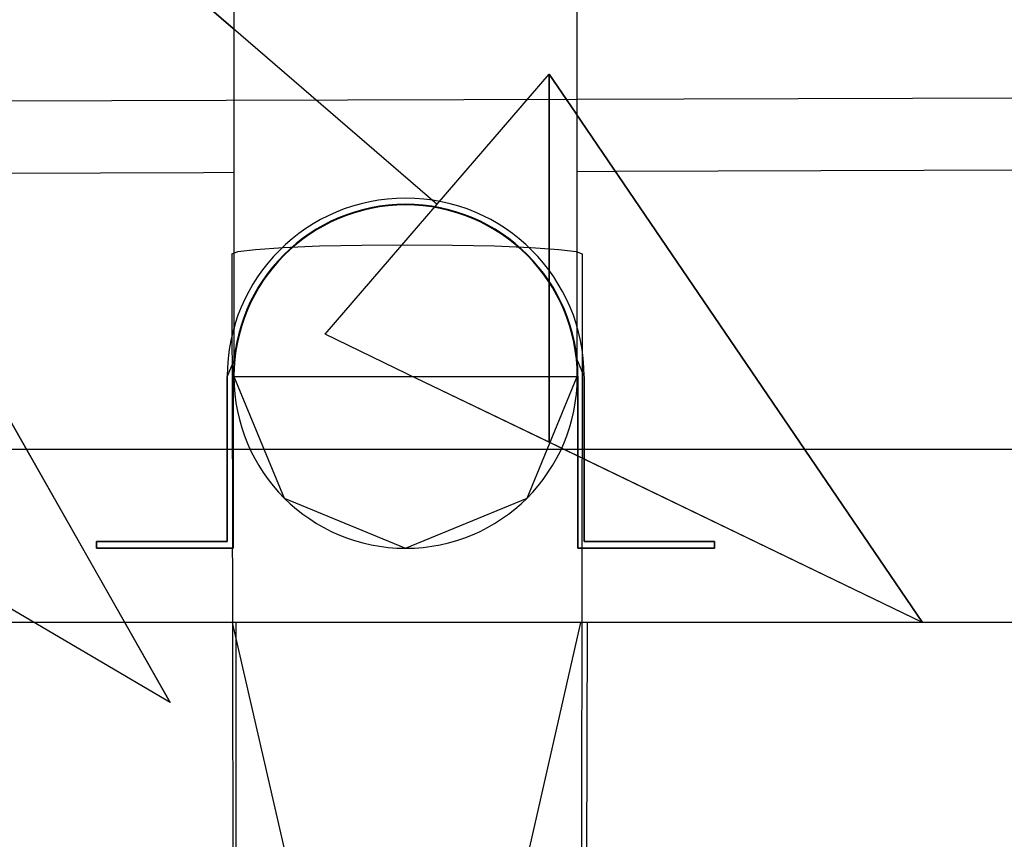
# Model space of a CAD drawing. Header units: metres. Extents: x -2 to 57.6, y -0.5 to 41.5.
# Tile 22 of 41: x 15.39 to 15.964, y 30.442 to 30.919. Entities that reach past the tile are written whole.
import ezdxf

# ---------------------------------------------------------------- set-up
doc = ezdxf.new("R2010")
doc.units = ezdxf.units.M
doc.layers.add('ITB_XXX_xRef', color=251, linetype='Continuous')

# ---------------------------------------------------------------- blocks, each defined once
blk = doc.blocks.new('ITB_1003-ID-102-8-535-128')
at = {"layer": 'ITB_XXX_xRef', "lineweight": 25}
for p, q in [((211.4159, 179.00628), (211.0679, 179.17415)), ((210.97757, 178.95952), (210.64434, 179.15507)), ((223.82191, 179.00628), (208.0812, 179.00628)), ((211.01401, 178.11628), (211.21699, 179.00628)), ((211.21887, 178.11628), (211.01402, 179.00628)), ((211.0159, 179.00628), (211.0159, 178.11628)), ((211.22076, 179.00628), (211.0159, 179.00628)), ((211.21887, 178.11628), (211.22076, 179.00628)), ((211.4159, 179.00628), (211.4159, 179.00628)), ((211.4159, 179.00628), (211.4159, 179.00628)), ((210.97757, 178.95952), (210.97757, 178.95952))]:
    blk.add_line(p, q, dxfattribs=at)
at = {"lineweight": 25}
blk.add_wipeout([(223.80871, 179.34972), (207.8254, 179.30042), (207.8254, 179.25856), (223.80156, 179.30784), (223.80871, 179.31805)], dxfattribs=at).dxf.layer = 'ITB_XXX_xRef'
at = {"layer": 'ITB_XXX_xRef', "lineweight": 25}
for p, q in [((211.13318, 179.2499), (207.74936, 182.16568)), ((211.1155, 179.22565), (211.1155, 180.41315)), ((223.80871, 179.34972), (207.8254, 179.30042)), ((211.0679, 179.17415), (211.19845, 179.32566)), ((211.4159, 179.00628), (211.19845, 179.32566)), ((207.8254, 179.25856), (223.80156, 179.30784)), ((207.8254, 179.25856), (223.80156, 179.30784)), ((210.97757, 178.95952), (210.78676, 179.29549))]:
    blk.add_line(p, q, dxfattribs=at)
at = {"lineweight": 25}
blk.add_wipeout([(211.11484, 179.24943), (211.18555, 179.22014), (211.04413, 179.22014)], dxfattribs=at).dxf.layer = 'ITB_XXX_xRef'
blk.add_wipeout([(211.04413, 179.22014), (211.18555, 179.22014), (211.21484, 179.14943)], dxfattribs=at).dxf.layer = 'ITB_XXX_xRef'
blk.add_wipeout([(211.04413, 179.22014), (211.21484, 179.14943), (211.01484, 179.14943)], dxfattribs=at).dxf.layer = 'ITB_XXX_xRef'
at = {"layer": 'ITB_XXX_xRef', "lineweight": 25}
for p, q in [((211.11484, 179.24943), (211.04413, 179.22014)), ((211.18555, 179.22014), (211.11484, 179.24943))]:
    blk.add_line(p, q, dxfattribs=at)
at = {"lineweight": 25}
blk.add_wipeout([(211.01484, 179.14943), (211.21484, 179.14943), (211.04413, 179.07872)], dxfattribs=at).dxf.layer = 'ITB_XXX_xRef'
at = {"layer": 'ITB_XXX_xRef', "lineweight": 25}
blk.add_line((211.01484, 179.14943), (211.01484, 179.14943), dxfattribs=at)
blk.add_line((211.01484, 179.14943), (211.01484, 179.14943), dxfattribs=at)
at = {"lineweight": 25}
for points in [[(211.11484, 179.25343), (211.12353, 179.24983), (211.10615, 179.24983)], [(211.04413, 179.07872), (211.21484, 179.14943), (211.18555, 179.07872)]]:
    blk.add_wipeout(points, dxfattribs=at).dxf.layer = 'ITB_XXX_xRef'
at = {"layer": 'ITB_XXX_xRef', "lineweight": 25}
for p, q in [((211.04413, 179.22014), (211.01484, 179.14943)), ((211.21484, 179.14943), (211.18555, 179.22014)), ((211.21484, 179.14943), (211.21484, 179.14943)), ((211.21484, 179.14943), (211.21484, 179.14943))]:
    blk.add_line(p, q, dxfattribs=at)
at = {"lineweight": 25}
blk.add_wipeout([(211.04413, 179.07872), (211.18555, 179.07872), (211.11484, 179.04943)], dxfattribs=at).dxf.layer = 'ITB_XXX_xRef'
at = {"layer": 'ITB_XXX_xRef', "lineweight": 25}
for p, q in [((211.01484, 179.14943), (211.04413, 179.07872)), ((211.18555, 179.07872), (211.21484, 179.14943)), ((211.04413, 179.07872), (211.11484, 179.04943)), ((211.11484, 179.04943), (211.18555, 179.07872))]:
    blk.add_line(p, q, dxfattribs=at)
at = {"lineweight": 25}
blk.add_wipeout([(211.10615, 179.24983), (211.11484, 179.24983), (211.0413, 179.22297)], dxfattribs=at).dxf.layer = 'ITB_XXX_xRef'
blk.add_wipeout([(211.0413, 179.22297), (211.11484, 179.24983), (211.04999, 179.22297)], dxfattribs=at).dxf.layer = 'ITB_XXX_xRef'
for points in [[(211.11484, 179.24983), (211.12353, 179.24983), (211.17969, 179.22297)], [(211.0413, 179.22297), (211.04999, 179.22297), (211.04025, 179.22042)]]:
    blk.add_wipeout(points, dxfattribs=at).dxf.layer = 'ITB_XXX_xRef'
for points in [[(211.17969, 179.22297), (211.12353, 179.24983), (211.18838, 179.22297)], [(211.04025, 179.22042), (211.04999, 179.22297), (211.04385, 179.22042)]]:
    blk.add_wipeout(points, dxfattribs=at).dxf.layer = 'ITB_XXX_xRef'
for points in [[(211.04025, 179.22042), (211.04385, 179.22042), (211.01084, 179.14943)], [(211.17969, 179.22297), (211.18838, 179.22297), (211.18583, 179.22042)]]:
    blk.add_wipeout(points, dxfattribs=at).dxf.layer = 'ITB_XXX_xRef'
for points in [[(211.01084, 179.14943), (211.04385, 179.22042), (211.01444, 179.14943)], [(211.18583, 179.22042), (211.18838, 179.22297), (211.18943, 179.22042)]]:
    blk.add_wipeout(points, dxfattribs=at).dxf.layer = 'ITB_XXX_xRef'
at = {"layer": 'ITB_XXX_xRef', "lineweight": 25}
for p, q in [((211.11484, 179.25343), (211.0413, 179.22297)), ((211.04385, 179.22042), (211.11484, 179.24983))]:
    blk.add_line(p, q, dxfattribs=at)
at = {"lineweight": 25}
for points in [[(211.18583, 179.22042), (211.18943, 179.22042), (211.21524, 179.14943)], [(211.01084, 179.14943), (211.01444, 179.14943), (211.01084, 179.05343)]]:
    blk.add_wipeout(points, dxfattribs=at).dxf.layer = 'ITB_XXX_xRef'
at = {"layer": 'ITB_XXX_xRef', "lineweight": 25}
blk.add_line((211.11484, 179.24983), (211.18583, 179.22042), dxfattribs=at)
at = {"lineweight": 25}
for points in [[(211.21524, 179.14943), (211.18943, 179.22042), (211.21884, 179.14943)], [(211.01084, 179.05343), (211.01444, 179.14943), (211.01444, 179.05343)]]:
    blk.add_wipeout(points, dxfattribs=at).dxf.layer = 'ITB_XXX_xRef'
at = {"layer": 'ITB_XXX_xRef', "lineweight": 25}
for p, q in [((211.18838, 179.22297), (211.11484, 179.25343)), ((211.0413, 179.22297), (211.01084, 179.14943)), ((211.01444, 179.14943), (211.04385, 179.22042)), ((211.01084, 179.14943), (211.01084, 179.14943)), ((211.01444, 179.14943), (211.01444, 179.14943))]:
    blk.add_line(p, q, dxfattribs=at)
at = {"lineweight": 25}
for points in [[(211.21524, 179.14943), (211.21884, 179.14943), (211.21524, 179.05343)], [(210.93484, 179.05343), (211.01444, 179.05343), (210.93484, 179.04943)]]:
    blk.add_wipeout(points, dxfattribs=at).dxf.layer = 'ITB_XXX_xRef'
for points in [[(211.11484, 179.25343), (211.12353, 179.24983), (211.10615, 179.24983)], [(211.21524, 179.05343), (211.21884, 179.14943), (211.21884, 179.05343)], [(210.93484, 179.04943), (211.01444, 179.05343), (211.01444, 179.04943)]]:
    blk.add_wipeout(points, dxfattribs=at).dxf.layer = 'ITB_XXX_xRef'
at = {"layer": 'ITB_XXX_xRef', "lineweight": 25}
for p, q in [((211.18583, 179.22042), (211.21524, 179.14943)), ((211.21884, 179.14943), (211.18838, 179.22297)), ((211.01084, 179.14943), (211.01084, 179.05343)), ((211.01444, 179.04943), (211.01444, 179.14943)), ((211.21524, 179.14943), (211.21524, 179.14943)), ((211.21884, 179.14943), (211.21884, 179.14943)), ((211.01084, 179.05343), (210.93484, 179.05343)), ((210.93484, 179.05343), (210.93484, 179.04943)), ((210.93484, 179.04943), (211.01444, 179.04943))]:
    blk.add_line(p, q, dxfattribs=at)
at = {"lineweight": 25}
for points in [[(211.10615, 179.24983), (211.11484, 179.24983), (211.0413, 179.22297)], [(211.21524, 179.05343), (211.29484, 179.05343), (211.21524, 179.04943)]]:
    blk.add_wipeout(points, dxfattribs=at).dxf.layer = 'ITB_XXX_xRef'
for points in [[(211.0413, 179.22297), (211.11484, 179.24983), (211.04999, 179.22297)], [(211.21524, 179.04943), (211.29484, 179.05343), (211.29484, 179.04943)]]:
    blk.add_wipeout(points, dxfattribs=at).dxf.layer = 'ITB_XXX_xRef'
at = {"layer": 'ITB_XXX_xRef', "lineweight": 25}
for p, q in [((211.21524, 179.14943), (211.21524, 179.04943)), ((211.21884, 179.05343), (211.21884, 179.14943)), ((211.29484, 179.05343), (211.21884, 179.05343)), ((211.29484, 179.04943), (211.29484, 179.05343)), ((211.21524, 179.04943), (211.29484, 179.04943))]:
    blk.add_line(p, q, dxfattribs=at)
at = {"lineweight": 25}
for points in [[(211.11484, 179.24983), (211.12353, 179.24983), (211.17969, 179.22297)], [(211.0413, 179.22297), (211.04999, 179.22297), (211.04025, 179.22042)]]:
    blk.add_wipeout(points, dxfattribs=at).dxf.layer = 'ITB_XXX_xRef'
for points in [[(211.17969, 179.22297), (211.12353, 179.24983), (211.18838, 179.22297)], [(211.04025, 179.22042), (211.04999, 179.22297), (211.04385, 179.22042)]]:
    blk.add_wipeout(points, dxfattribs=at).dxf.layer = 'ITB_XXX_xRef'
for points in [[(211.04025, 179.22042), (211.04385, 179.22042), (211.01084, 179.14943)], [(211.17969, 179.22297), (211.18838, 179.22297), (211.18583, 179.22042)]]:
    blk.add_wipeout(points, dxfattribs=at).dxf.layer = 'ITB_XXX_xRef'
for points in [[(211.01084, 179.14943), (211.04385, 179.22042), (211.01444, 179.14943)], [(211.18583, 179.22042), (211.18838, 179.22297), (211.18943, 179.22042)]]:
    blk.add_wipeout(points, dxfattribs=at).dxf.layer = 'ITB_XXX_xRef'
at = {"layer": 'ITB_XXX_xRef', "lineweight": 25}
for p, q in [((211.11484, 179.25343), (211.0413, 179.22297)), ((211.04385, 179.22042), (211.11484, 179.24983))]:
    blk.add_line(p, q, dxfattribs=at)
at = {"lineweight": 25}
for points in [[(211.18583, 179.22042), (211.18943, 179.22042), (211.21524, 179.14943)], [(211.01084, 179.14943), (211.01444, 179.14943), (211.01084, 179.05343)]]:
    blk.add_wipeout(points, dxfattribs=at).dxf.layer = 'ITB_XXX_xRef'
at = {"layer": 'ITB_XXX_xRef', "lineweight": 25}
blk.add_line((211.11484, 179.24983), (211.18583, 179.22042), dxfattribs=at)
at = {"lineweight": 25}
for points in [[(211.21524, 179.14943), (211.18943, 179.22042), (211.21884, 179.14943)], [(211.01084, 179.05343), (211.01444, 179.14943), (211.01444, 179.05343)]]:
    blk.add_wipeout(points, dxfattribs=at).dxf.layer = 'ITB_XXX_xRef'
at = {"layer": 'ITB_XXX_xRef', "lineweight": 25}
for p, q in [((211.18838, 179.22297), (211.11484, 179.25343)), ((211.0413, 179.22297), (211.01084, 179.14943)), ((211.01444, 179.14943), (211.04385, 179.22042)), ((211.01084, 179.14943), (211.01084, 179.14943)), ((211.01444, 179.14943), (211.01444, 179.14943))]:
    blk.add_line(p, q, dxfattribs=at)
at = {"lineweight": 25}
for points in [[(211.21524, 179.14943), (211.21884, 179.14943), (211.21524, 179.05343)], [(210.93484, 179.05343), (211.01444, 179.05343), (210.93484, 179.04943)]]:
    blk.add_wipeout(points, dxfattribs=at).dxf.layer = 'ITB_XXX_xRef'
for points in [[(211.11484, 179.25343), (211.12353, 179.24983), (211.10615, 179.24983)], [(211.21524, 179.05343), (211.21884, 179.14943), (211.21884, 179.05343)], [(210.93484, 179.04943), (211.01444, 179.05343), (211.01444, 179.04943)]]:
    blk.add_wipeout(points, dxfattribs=at).dxf.layer = 'ITB_XXX_xRef'
at = {"layer": 'ITB_XXX_xRef', "lineweight": 25}
for p, q in [((211.18583, 179.22042), (211.21524, 179.14943)), ((211.21884, 179.14943), (211.18838, 179.22297)), ((211.01084, 179.14943), (211.01084, 179.05343)), ((211.01444, 179.04943), (211.01444, 179.14943)), ((211.21524, 179.14943), (211.21524, 179.14943)), ((211.21884, 179.14943), (211.21884, 179.14943)), ((211.01084, 179.05343), (210.93484, 179.05343)), ((210.93484, 179.05343), (210.93484, 179.04943)), ((210.93484, 179.04943), (211.01444, 179.04943))]:
    blk.add_line(p, q, dxfattribs=at)
at = {"lineweight": 25}
for points in [[(211.10615, 179.24983), (211.11484, 179.24983), (211.0413, 179.22297)], [(211.21524, 179.05343), (211.29484, 179.05343), (211.21524, 179.04943)]]:
    blk.add_wipeout(points, dxfattribs=at).dxf.layer = 'ITB_XXX_xRef'
for points in [[(211.0413, 179.22297), (211.11484, 179.24983), (211.04999, 179.22297)], [(211.21524, 179.04943), (211.29484, 179.05343), (211.29484, 179.04943)]]:
    blk.add_wipeout(points, dxfattribs=at).dxf.layer = 'ITB_XXX_xRef'
at = {"layer": 'ITB_XXX_xRef', "lineweight": 25}
for p, q in [((211.21524, 179.14943), (211.21524, 179.04943)), ((211.21884, 179.05343), (211.21884, 179.14943)), ((211.29484, 179.05343), (211.21884, 179.05343)), ((211.29484, 179.04943), (211.29484, 179.05343)), ((211.21524, 179.04943), (211.29484, 179.04943))]:
    blk.add_line(p, q, dxfattribs=at)
at = {"lineweight": 25}
for points in [[(211.11484, 179.24983), (211.12353, 179.24983), (211.17969, 179.22297)], [(211.0413, 179.22297), (211.04999, 179.22297), (211.04025, 179.22042)]]:
    blk.add_wipeout(points, dxfattribs=at).dxf.layer = 'ITB_XXX_xRef'
for points in [[(211.17969, 179.22297), (211.12353, 179.24983), (211.18838, 179.22297)], [(211.04025, 179.22042), (211.04999, 179.22297), (211.04385, 179.22042)]]:
    blk.add_wipeout(points, dxfattribs=at).dxf.layer = 'ITB_XXX_xRef'
for points in [[(211.04025, 179.22042), (211.04385, 179.22042), (211.01084, 179.14943)], [(211.17969, 179.22297), (211.18838, 179.22297), (211.18583, 179.22042)]]:
    blk.add_wipeout(points, dxfattribs=at).dxf.layer = 'ITB_XXX_xRef'
for points in [[(211.01084, 179.14943), (211.04385, 179.22042), (211.01444, 179.14943)], [(211.18583, 179.22042), (211.18838, 179.22297), (211.18943, 179.22042)]]:
    blk.add_wipeout(points, dxfattribs=at).dxf.layer = 'ITB_XXX_xRef'
at = {"layer": 'ITB_XXX_xRef', "lineweight": 25}
for p, q in [((211.11484, 179.25343), (211.0413, 179.22297)), ((211.04385, 179.22042), (211.11484, 179.24983))]:
    blk.add_line(p, q, dxfattribs=at)
at = {"lineweight": 25}
for points in [[(211.18583, 179.22042), (211.18943, 179.22042), (211.21524, 179.14943)], [(211.01084, 179.14943), (211.01444, 179.14943), (211.01084, 179.05343)]]:
    blk.add_wipeout(points, dxfattribs=at).dxf.layer = 'ITB_XXX_xRef'
at = {"layer": 'ITB_XXX_xRef', "lineweight": 25}
blk.add_line((211.11484, 179.24983), (211.18583, 179.22042), dxfattribs=at)
at = {"lineweight": 25}
for points in [[(211.21524, 179.14943), (211.18943, 179.22042), (211.21884, 179.14943)], [(211.01084, 179.05343), (211.01444, 179.14943), (211.01444, 179.05343)]]:
    blk.add_wipeout(points, dxfattribs=at).dxf.layer = 'ITB_XXX_xRef'
at = {"layer": 'ITB_XXX_xRef', "lineweight": 25}
for p, q in [((211.18838, 179.22297), (211.11484, 179.25343)), ((211.0413, 179.22297), (211.01084, 179.14943)), ((211.01444, 179.14943), (211.04385, 179.22042)), ((211.01084, 179.14943), (211.01084, 179.14943)), ((211.01444, 179.14943), (211.01444, 179.14943))]:
    blk.add_line(p, q, dxfattribs=at)
at = {"lineweight": 25}
for points in [[(211.21524, 179.14943), (211.21884, 179.14943), (211.21524, 179.05343)], [(210.93484, 179.05343), (211.01444, 179.05343), (210.93484, 179.04943)]]:
    blk.add_wipeout(points, dxfattribs=at).dxf.layer = 'ITB_XXX_xRef'
for points in [[(211.11484, 179.25343), (211.12353, 179.24983), (211.10615, 179.24983)], [(211.21524, 179.05343), (211.21884, 179.14943), (211.21884, 179.05343)], [(210.93484, 179.04943), (211.01444, 179.05343), (211.01444, 179.04943)]]:
    blk.add_wipeout(points, dxfattribs=at).dxf.layer = 'ITB_XXX_xRef'
at = {"layer": 'ITB_XXX_xRef', "lineweight": 25}
for p, q in [((211.18583, 179.22042), (211.21524, 179.14943)), ((211.21884, 179.14943), (211.18838, 179.22297)), ((211.01084, 179.14943), (211.01084, 179.05343)), ((211.01444, 179.04943), (211.01444, 179.14943)), ((211.21524, 179.14943), (211.21524, 179.14943)), ((211.21884, 179.14943), (211.21884, 179.14943)), ((211.01084, 179.05343), (210.93484, 179.05343)), ((210.93484, 179.05343), (210.93484, 179.04943)), ((210.93484, 179.04943), (211.01444, 179.04943))]:
    blk.add_line(p, q, dxfattribs=at)
at = {"lineweight": 25}
for points in [[(211.10615, 179.24983), (211.11484, 179.24983), (211.0413, 179.22297)], [(211.21524, 179.05343), (211.29484, 179.05343), (211.21524, 179.04943)]]:
    blk.add_wipeout(points, dxfattribs=at).dxf.layer = 'ITB_XXX_xRef'
for points in [[(211.0413, 179.22297), (211.11484, 179.24983), (211.04999, 179.22297)], [(211.21524, 179.04943), (211.29484, 179.05343), (211.29484, 179.04943)]]:
    blk.add_wipeout(points, dxfattribs=at).dxf.layer = 'ITB_XXX_xRef'
at = {"layer": 'ITB_XXX_xRef', "lineweight": 25}
for p, q in [((211.21524, 179.14943), (211.21524, 179.04943)), ((211.21884, 179.05343), (211.21884, 179.14943)), ((211.29484, 179.05343), (211.21884, 179.05343)), ((211.29484, 179.04943), (211.29484, 179.05343)), ((211.21524, 179.04943), (211.29484, 179.04943))]:
    blk.add_line(p, q, dxfattribs=at)
at = {"lineweight": 25}
for points in [[(211.11484, 179.24983), (211.12353, 179.24983), (211.17969, 179.22297)], [(211.0413, 179.22297), (211.04999, 179.22297), (211.04025, 179.22042)]]:
    blk.add_wipeout(points, dxfattribs=at).dxf.layer = 'ITB_XXX_xRef'
for points in [[(211.17969, 179.22297), (211.12353, 179.24983), (211.18838, 179.22297)], [(211.04025, 179.22042), (211.04999, 179.22297), (211.04385, 179.22042)]]:
    blk.add_wipeout(points, dxfattribs=at).dxf.layer = 'ITB_XXX_xRef'
for points in [[(211.04025, 179.22042), (211.04385, 179.22042), (211.01084, 179.14943)], [(211.17969, 179.22297), (211.18838, 179.22297), (211.18583, 179.22042)]]:
    blk.add_wipeout(points, dxfattribs=at).dxf.layer = 'ITB_XXX_xRef'
for points in [[(211.01084, 179.14943), (211.04385, 179.22042), (211.01444, 179.14943)], [(211.18583, 179.22042), (211.18838, 179.22297), (211.18943, 179.22042)]]:
    blk.add_wipeout(points, dxfattribs=at).dxf.layer = 'ITB_XXX_xRef'
at = {"layer": 'ITB_XXX_xRef', "lineweight": 25}
for p, q in [((211.11484, 179.25343), (211.0413, 179.22297)), ((211.04385, 179.22042), (211.11484, 179.24983))]:
    blk.add_line(p, q, dxfattribs=at)
at = {"lineweight": 25}
for points in [[(211.18583, 179.22042), (211.18943, 179.22042), (211.21524, 179.14943)], [(211.01084, 179.14943), (211.01444, 179.14943), (211.01084, 179.05343)]]:
    blk.add_wipeout(points, dxfattribs=at).dxf.layer = 'ITB_XXX_xRef'
at = {"layer": 'ITB_XXX_xRef', "lineweight": 25}
blk.add_line((211.11484, 179.24983), (211.18583, 179.22042), dxfattribs=at)
at = {"lineweight": 25}
for points in [[(211.21524, 179.14943), (211.18943, 179.22042), (211.21884, 179.14943)], [(211.01084, 179.05343), (211.01444, 179.14943), (211.01444, 179.05343)]]:
    blk.add_wipeout(points, dxfattribs=at).dxf.layer = 'ITB_XXX_xRef'
at = {"layer": 'ITB_XXX_xRef', "lineweight": 25}
for p, q in [((211.18838, 179.22297), (211.11484, 179.25343)), ((211.0413, 179.22297), (211.01084, 179.14943)), ((211.01444, 179.14943), (211.04385, 179.22042)), ((211.01084, 179.14943), (211.01084, 179.14943)), ((211.01444, 179.14943), (211.01444, 179.14943))]:
    blk.add_line(p, q, dxfattribs=at)
at = {"lineweight": 25}
for points in [[(211.21524, 179.14943), (211.21884, 179.14943), (211.21524, 179.05343)], [(210.93484, 179.05343), (211.01444, 179.05343), (210.93484, 179.04943)]]:
    blk.add_wipeout(points, dxfattribs=at).dxf.layer = 'ITB_XXX_xRef'
for points in [[(211.11484, 179.25343), (211.12353, 179.24983), (211.10615, 179.24983)], [(211.21524, 179.05343), (211.21884, 179.14943), (211.21884, 179.05343)], [(210.93484, 179.04943), (211.01444, 179.05343), (211.01444, 179.04943)]]:
    blk.add_wipeout(points, dxfattribs=at).dxf.layer = 'ITB_XXX_xRef'
at = {"layer": 'ITB_XXX_xRef', "lineweight": 25}
for p, q in [((211.18583, 179.22042), (211.21524, 179.14943)), ((211.21884, 179.14943), (211.18838, 179.22297)), ((211.01084, 179.14943), (211.01084, 179.05343)), ((211.01444, 179.04943), (211.01444, 179.14943)), ((211.21524, 179.14943), (211.21524, 179.14943)), ((211.21884, 179.14943), (211.21884, 179.14943)), ((211.01084, 179.05343), (210.93484, 179.05343)), ((210.93484, 179.05343), (210.93484, 179.04943)), ((210.93484, 179.04943), (211.01444, 179.04943))]:
    blk.add_line(p, q, dxfattribs=at)
at = {"lineweight": 25}
for points in [[(211.10615, 179.24983), (211.11484, 179.24983), (211.0413, 179.22297)], [(211.21524, 179.05343), (211.29484, 179.05343), (211.21524, 179.04943)]]:
    blk.add_wipeout(points, dxfattribs=at).dxf.layer = 'ITB_XXX_xRef'
for points in [[(211.0413, 179.22297), (211.11484, 179.24983), (211.04999, 179.22297)], [(211.21524, 179.04943), (211.29484, 179.05343), (211.29484, 179.04943)]]:
    blk.add_wipeout(points, dxfattribs=at).dxf.layer = 'ITB_XXX_xRef'
at = {"layer": 'ITB_XXX_xRef', "lineweight": 25}
for p, q in [((211.21524, 179.14943), (211.21524, 179.04943)), ((211.21884, 179.05343), (211.21884, 179.14943)), ((211.29484, 179.05343), (211.21884, 179.05343)), ((211.29484, 179.04943), (211.29484, 179.05343)), ((211.21524, 179.04943), (211.29484, 179.04943))]:
    blk.add_line(p, q, dxfattribs=at)
at = {"lineweight": 25}
for points in [[(211.11484, 179.24983), (211.12353, 179.24983), (211.17969, 179.22297)], [(211.0413, 179.22297), (211.04999, 179.22297), (211.04025, 179.22042)]]:
    blk.add_wipeout(points, dxfattribs=at).dxf.layer = 'ITB_XXX_xRef'
for points in [[(211.17969, 179.22297), (211.12353, 179.24983), (211.18838, 179.22297)], [(211.04025, 179.22042), (211.04999, 179.22297), (211.04385, 179.22042)]]:
    blk.add_wipeout(points, dxfattribs=at).dxf.layer = 'ITB_XXX_xRef'
for points in [[(211.04025, 179.22042), (211.04385, 179.22042), (211.01084, 179.14943)], [(211.17969, 179.22297), (211.18838, 179.22297), (211.18583, 179.22042)]]:
    blk.add_wipeout(points, dxfattribs=at).dxf.layer = 'ITB_XXX_xRef'
for points in [[(211.01084, 179.14943), (211.04385, 179.22042), (211.01444, 179.14943)], [(211.18583, 179.22042), (211.18838, 179.22297), (211.18943, 179.22042)]]:
    blk.add_wipeout(points, dxfattribs=at).dxf.layer = 'ITB_XXX_xRef'
at = {"layer": 'ITB_XXX_xRef', "lineweight": 25}
for p, q in [((211.11484, 179.25343), (211.0413, 179.22297)), ((211.04385, 179.22042), (211.11484, 179.24983))]:
    blk.add_line(p, q, dxfattribs=at)
at = {"lineweight": 25}
for points in [[(211.18583, 179.22042), (211.18943, 179.22042), (211.21524, 179.14943)], [(211.01084, 179.14943), (211.01444, 179.14943), (211.01084, 179.05343)]]:
    blk.add_wipeout(points, dxfattribs=at).dxf.layer = 'ITB_XXX_xRef'
at = {"layer": 'ITB_XXX_xRef', "lineweight": 25}
blk.add_line((211.11484, 179.24983), (211.18583, 179.22042), dxfattribs=at)
at = {"lineweight": 25}
for points in [[(211.21524, 179.14943), (211.18943, 179.22042), (211.21884, 179.14943)], [(211.01084, 179.05343), (211.01444, 179.14943), (211.01444, 179.05343)]]:
    blk.add_wipeout(points, dxfattribs=at).dxf.layer = 'ITB_XXX_xRef'
at = {"layer": 'ITB_XXX_xRef', "lineweight": 25}
for p, q in [((211.18838, 179.22297), (211.11484, 179.25343)), ((211.0413, 179.22297), (211.01084, 179.14943)), ((211.01444, 179.14943), (211.04385, 179.22042)), ((211.01084, 179.14943), (211.01084, 179.14943)), ((211.01444, 179.14943), (211.01444, 179.14943))]:
    blk.add_line(p, q, dxfattribs=at)
at = {"lineweight": 25}
for points in [[(211.21524, 179.14943), (211.21884, 179.14943), (211.21524, 179.05343)], [(210.93484, 179.05343), (211.01444, 179.05343), (210.93484, 179.04943)]]:
    blk.add_wipeout(points, dxfattribs=at).dxf.layer = 'ITB_XXX_xRef'
for points in [[(211.11484, 179.25343), (211.12353, 179.24983), (211.10615, 179.24983)], [(211.21524, 179.05343), (211.21884, 179.14943), (211.21884, 179.05343)], [(210.93484, 179.04943), (211.01444, 179.05343), (211.01444, 179.04943)]]:
    blk.add_wipeout(points, dxfattribs=at).dxf.layer = 'ITB_XXX_xRef'
at = {"layer": 'ITB_XXX_xRef', "lineweight": 25}
for p, q in [((211.18583, 179.22042), (211.21524, 179.14943)), ((211.21884, 179.14943), (211.18838, 179.22297)), ((211.01084, 179.14943), (211.01084, 179.05343)), ((211.01444, 179.04943), (211.01444, 179.14943)), ((211.21524, 179.14943), (211.21524, 179.14943)), ((211.21884, 179.14943), (211.21884, 179.14943)), ((211.01084, 179.05343), (210.93484, 179.05343)), ((210.93484, 179.05343), (210.93484, 179.04943)), ((210.93484, 179.04943), (211.01444, 179.04943))]:
    blk.add_line(p, q, dxfattribs=at)
at = {"lineweight": 25}
for points in [[(211.10615, 179.24983), (211.11484, 179.24983), (211.0413, 179.22297)], [(211.21524, 179.05343), (211.29484, 179.05343), (211.21524, 179.04943)]]:
    blk.add_wipeout(points, dxfattribs=at).dxf.layer = 'ITB_XXX_xRef'
for points in [[(211.0413, 179.22297), (211.11484, 179.24983), (211.04999, 179.22297)], [(211.21524, 179.04943), (211.29484, 179.05343), (211.29484, 179.04943)]]:
    blk.add_wipeout(points, dxfattribs=at).dxf.layer = 'ITB_XXX_xRef'
at = {"layer": 'ITB_XXX_xRef', "lineweight": 25}
for p, q in [((211.21524, 179.14943), (211.21524, 179.04943)), ((211.21884, 179.05343), (211.21884, 179.14943)), ((211.29484, 179.05343), (211.21884, 179.05343)), ((211.29484, 179.04943), (211.29484, 179.05343)), ((211.21524, 179.04943), (211.29484, 179.04943))]:
    blk.add_line(p, q, dxfattribs=at)
at = {"lineweight": 25}
for points in [[(211.11484, 179.24983), (211.12353, 179.24983), (211.17969, 179.22297)], [(211.0413, 179.22297), (211.04999, 179.22297), (211.04025, 179.22042)]]:
    blk.add_wipeout(points, dxfattribs=at).dxf.layer = 'ITB_XXX_xRef'
for points in [[(211.17969, 179.22297), (211.12353, 179.24983), (211.18838, 179.22297)], [(211.04025, 179.22042), (211.04999, 179.22297), (211.04385, 179.22042)]]:
    blk.add_wipeout(points, dxfattribs=at).dxf.layer = 'ITB_XXX_xRef'
for points in [[(211.04025, 179.22042), (211.04385, 179.22042), (211.01084, 179.14943)], [(211.17969, 179.22297), (211.18838, 179.22297), (211.18583, 179.22042)]]:
    blk.add_wipeout(points, dxfattribs=at).dxf.layer = 'ITB_XXX_xRef'
for points in [[(211.01084, 179.14943), (211.04385, 179.22042), (211.01444, 179.14943)], [(211.18583, 179.22042), (211.18838, 179.22297), (211.18943, 179.22042)]]:
    blk.add_wipeout(points, dxfattribs=at).dxf.layer = 'ITB_XXX_xRef'
at = {"layer": 'ITB_XXX_xRef', "lineweight": 25}
for p, q in [((211.11484, 179.25343), (211.0413, 179.22297)), ((211.04385, 179.22042), (211.11484, 179.24983))]:
    blk.add_line(p, q, dxfattribs=at)
at = {"lineweight": 25}
for points in [[(211.18583, 179.22042), (211.18943, 179.22042), (211.21524, 179.14943)], [(211.01084, 179.14943), (211.01444, 179.14943), (211.01084, 179.05343)]]:
    blk.add_wipeout(points, dxfattribs=at).dxf.layer = 'ITB_XXX_xRef'
at = {"layer": 'ITB_XXX_xRef', "lineweight": 25}
blk.add_line((211.11484, 179.24983), (211.18583, 179.22042), dxfattribs=at)
at = {"lineweight": 25}
for points in [[(211.21524, 179.14943), (211.18943, 179.22042), (211.21884, 179.14943)], [(211.01084, 179.05343), (211.01444, 179.14943), (211.01444, 179.05343)]]:
    blk.add_wipeout(points, dxfattribs=at).dxf.layer = 'ITB_XXX_xRef'
at = {"layer": 'ITB_XXX_xRef', "lineweight": 25}
for p, q in [((211.18838, 179.22297), (211.11484, 179.25343)), ((211.0413, 179.22297), (211.01084, 179.14943)), ((211.01444, 179.14943), (211.04385, 179.22042)), ((211.01084, 179.14943), (211.01084, 179.14943)), ((211.01444, 179.14943), (211.01444, 179.14943))]:
    blk.add_line(p, q, dxfattribs=at)
at = {"lineweight": 25}
for points in [[(211.21524, 179.14943), (211.21884, 179.14943), (211.21524, 179.05343)], [(210.93484, 179.05343), (211.01444, 179.05343), (210.93484, 179.04943)]]:
    blk.add_wipeout(points, dxfattribs=at).dxf.layer = 'ITB_XXX_xRef'
for points in [[(211.11484, 179.25343), (211.12353, 179.24983), (211.10615, 179.24983)], [(211.21524, 179.05343), (211.21884, 179.14943), (211.21884, 179.05343)], [(210.93484, 179.04943), (211.01444, 179.05343), (211.01444, 179.04943)]]:
    blk.add_wipeout(points, dxfattribs=at).dxf.layer = 'ITB_XXX_xRef'
at = {"layer": 'ITB_XXX_xRef', "lineweight": 25}
for p, q in [((211.18583, 179.22042), (211.21524, 179.14943)), ((211.21884, 179.14943), (211.18838, 179.22297)), ((211.01084, 179.14943), (211.01084, 179.05343)), ((211.01444, 179.04943), (211.01444, 179.14943)), ((211.21524, 179.14943), (211.21524, 179.14943)), ((211.21884, 179.14943), (211.21884, 179.14943)), ((211.01084, 179.05343), (210.93484, 179.05343)), ((210.93484, 179.05343), (210.93484, 179.04943)), ((210.93484, 179.04943), (211.01444, 179.04943))]:
    blk.add_line(p, q, dxfattribs=at)
at = {"lineweight": 25}
for points in [[(211.10615, 179.24983), (211.11484, 179.24983), (211.0413, 179.22297)], [(211.21524, 179.05343), (211.29484, 179.05343), (211.21524, 179.04943)]]:
    blk.add_wipeout(points, dxfattribs=at).dxf.layer = 'ITB_XXX_xRef'
for points in [[(211.0413, 179.22297), (211.11484, 179.24983), (211.04999, 179.22297)], [(211.21524, 179.04943), (211.29484, 179.05343), (211.29484, 179.04943)]]:
    blk.add_wipeout(points, dxfattribs=at).dxf.layer = 'ITB_XXX_xRef'
at = {"layer": 'ITB_XXX_xRef', "lineweight": 25}
for p, q in [((211.21524, 179.14943), (211.21524, 179.04943)), ((211.21884, 179.05343), (211.21884, 179.14943)), ((211.29484, 179.05343), (211.21884, 179.05343)), ((211.29484, 179.04943), (211.29484, 179.05343)), ((211.21524, 179.04943), (211.29484, 179.04943))]:
    blk.add_line(p, q, dxfattribs=at)
at = {"lineweight": 25}
for points in [[(211.11484, 179.24983), (211.12353, 179.24983), (211.17969, 179.22297)], [(211.0413, 179.22297), (211.04999, 179.22297), (211.04025, 179.22042)]]:
    blk.add_wipeout(points, dxfattribs=at).dxf.layer = 'ITB_XXX_xRef'
for points in [[(211.17969, 179.22297), (211.12353, 179.24983), (211.18838, 179.22297)], [(211.04025, 179.22042), (211.04999, 179.22297), (211.04385, 179.22042)]]:
    blk.add_wipeout(points, dxfattribs=at).dxf.layer = 'ITB_XXX_xRef'
for points in [[(211.04025, 179.22042), (211.04385, 179.22042), (211.01084, 179.14943)], [(211.17969, 179.22297), (211.18838, 179.22297), (211.18583, 179.22042)]]:
    blk.add_wipeout(points, dxfattribs=at).dxf.layer = 'ITB_XXX_xRef'
for points in [[(211.01084, 179.14943), (211.04385, 179.22042), (211.01444, 179.14943)], [(211.18583, 179.22042), (211.18838, 179.22297), (211.18943, 179.22042)]]:
    blk.add_wipeout(points, dxfattribs=at).dxf.layer = 'ITB_XXX_xRef'
at = {"layer": 'ITB_XXX_xRef', "lineweight": 25}
for p, q in [((211.11484, 179.25343), (211.0413, 179.22297)), ((211.04385, 179.22042), (211.11484, 179.24983))]:
    blk.add_line(p, q, dxfattribs=at)
at = {"lineweight": 25}
for points in [[(211.18583, 179.22042), (211.18943, 179.22042), (211.21524, 179.14943)], [(211.01084, 179.14943), (211.01444, 179.14943), (211.01084, 179.05343)]]:
    blk.add_wipeout(points, dxfattribs=at).dxf.layer = 'ITB_XXX_xRef'
at = {"layer": 'ITB_XXX_xRef', "lineweight": 25}
blk.add_line((211.11484, 179.24983), (211.18583, 179.22042), dxfattribs=at)
at = {"lineweight": 25}
for points in [[(211.21524, 179.14943), (211.18943, 179.22042), (211.21884, 179.14943)], [(211.01084, 179.05343), (211.01444, 179.14943), (211.01444, 179.05343)]]:
    blk.add_wipeout(points, dxfattribs=at).dxf.layer = 'ITB_XXX_xRef'
at = {"layer": 'ITB_XXX_xRef', "lineweight": 25}
for p, q in [((211.18838, 179.22297), (211.11484, 179.25343)), ((211.0413, 179.22297), (211.01084, 179.14943)), ((211.01444, 179.14943), (211.04385, 179.22042)), ((211.01084, 179.14943), (211.01084, 179.14943)), ((211.01444, 179.14943), (211.01444, 179.14943))]:
    blk.add_line(p, q, dxfattribs=at)
at = {"lineweight": 25}
for points in [[(211.21524, 179.14943), (211.21884, 179.14943), (211.21524, 179.05343)], [(210.93484, 179.05343), (211.01444, 179.05343), (210.93484, 179.04943)]]:
    blk.add_wipeout(points, dxfattribs=at).dxf.layer = 'ITB_XXX_xRef'
for points in [[(211.11484, 179.25343), (211.12353, 179.24983), (211.10615, 179.24983)], [(211.21524, 179.05343), (211.21884, 179.14943), (211.21884, 179.05343)], [(210.93484, 179.04943), (211.01444, 179.05343), (211.01444, 179.04943)]]:
    blk.add_wipeout(points, dxfattribs=at).dxf.layer = 'ITB_XXX_xRef'
at = {"layer": 'ITB_XXX_xRef', "lineweight": 25}
for p, q in [((211.18583, 179.22042), (211.21524, 179.14943)), ((211.21884, 179.14943), (211.18838, 179.22297)), ((211.01084, 179.14943), (211.01084, 179.05343)), ((211.01444, 179.04943), (211.01444, 179.14943)), ((211.21524, 179.14943), (211.21524, 179.14943)), ((211.21884, 179.14943), (211.21884, 179.14943)), ((211.01084, 179.05343), (210.93484, 179.05343)), ((210.93484, 179.05343), (210.93484, 179.04943)), ((210.93484, 179.04943), (211.01444, 179.04943))]:
    blk.add_line(p, q, dxfattribs=at)
at = {"lineweight": 25}
for points in [[(211.10615, 179.24983), (211.11484, 179.24983), (211.0413, 179.22297)], [(211.21524, 179.05343), (211.29484, 179.05343), (211.21524, 179.04943)]]:
    blk.add_wipeout(points, dxfattribs=at).dxf.layer = 'ITB_XXX_xRef'
for points in [[(211.0413, 179.22297), (211.11484, 179.24983), (211.04999, 179.22297)], [(211.21524, 179.04943), (211.29484, 179.05343), (211.29484, 179.04943)]]:
    blk.add_wipeout(points, dxfattribs=at).dxf.layer = 'ITB_XXX_xRef'
at = {"layer": 'ITB_XXX_xRef', "lineweight": 25}
for p, q in [((211.21524, 179.14943), (211.21524, 179.04943)), ((211.21884, 179.05343), (211.21884, 179.14943)), ((211.29484, 179.05343), (211.21884, 179.05343)), ((211.29484, 179.04943), (211.29484, 179.05343)), ((211.21524, 179.04943), (211.29484, 179.04943))]:
    blk.add_line(p, q, dxfattribs=at)
at = {"lineweight": 25}
for points in [[(211.11484, 179.24983), (211.12353, 179.24983), (211.17969, 179.22297)], [(211.0413, 179.22297), (211.04999, 179.22297), (211.04025, 179.22042)]]:
    blk.add_wipeout(points, dxfattribs=at).dxf.layer = 'ITB_XXX_xRef'
for points in [[(211.17969, 179.22297), (211.12353, 179.24983), (211.18838, 179.22297)], [(211.04025, 179.22042), (211.04999, 179.22297), (211.04385, 179.22042)]]:
    blk.add_wipeout(points, dxfattribs=at).dxf.layer = 'ITB_XXX_xRef'
for points in [[(211.04025, 179.22042), (211.04385, 179.22042), (211.01084, 179.14943)], [(211.17969, 179.22297), (211.18838, 179.22297), (211.18583, 179.22042)]]:
    blk.add_wipeout(points, dxfattribs=at).dxf.layer = 'ITB_XXX_xRef'
for points in [[(211.01084, 179.14943), (211.04385, 179.22042), (211.01444, 179.14943)], [(211.18583, 179.22042), (211.18838, 179.22297), (211.18943, 179.22042)]]:
    blk.add_wipeout(points, dxfattribs=at).dxf.layer = 'ITB_XXX_xRef'
at = {"layer": 'ITB_XXX_xRef', "lineweight": 25}
for p, q in [((211.11484, 179.25343), (211.0413, 179.22297)), ((211.04385, 179.22042), (211.11484, 179.24983))]:
    blk.add_line(p, q, dxfattribs=at)
at = {"lineweight": 25}
for points in [[(211.18583, 179.22042), (211.18943, 179.22042), (211.21524, 179.14943)], [(211.01084, 179.14943), (211.01444, 179.14943), (211.01084, 179.05343)]]:
    blk.add_wipeout(points, dxfattribs=at).dxf.layer = 'ITB_XXX_xRef'
at = {"layer": 'ITB_XXX_xRef', "lineweight": 25}
blk.add_line((211.11484, 179.24983), (211.18583, 179.22042), dxfattribs=at)
at = {"lineweight": 25}
for points in [[(211.21524, 179.14943), (211.18943, 179.22042), (211.21884, 179.14943)], [(211.01084, 179.05343), (211.01444, 179.14943), (211.01444, 179.05343)]]:
    blk.add_wipeout(points, dxfattribs=at).dxf.layer = 'ITB_XXX_xRef'
at = {"layer": 'ITB_XXX_xRef', "lineweight": 25}
for p, q in [((211.18838, 179.22297), (211.11484, 179.25343)), ((211.0413, 179.22297), (211.01084, 179.14943)), ((211.01444, 179.14943), (211.04385, 179.22042)), ((211.01084, 179.14943), (211.01084, 179.14943)), ((211.01444, 179.14943), (211.01444, 179.14943))]:
    blk.add_line(p, q, dxfattribs=at)
at = {"lineweight": 25}
for points in [[(211.21524, 179.14943), (211.21884, 179.14943), (211.21524, 179.05343)], [(210.93484, 179.05343), (211.01444, 179.05343), (210.93484, 179.04943)]]:
    blk.add_wipeout(points, dxfattribs=at).dxf.layer = 'ITB_XXX_xRef'
for points in [[(211.21524, 179.05343), (211.21884, 179.14943), (211.21884, 179.05343)], [(210.93484, 179.04943), (211.01444, 179.05343), (211.01444, 179.04943)]]:
    blk.add_wipeout(points, dxfattribs=at).dxf.layer = 'ITB_XXX_xRef'
at = {"layer": 'ITB_XXX_xRef', "lineweight": 25}
for p, q in [((210.78676, 179.29549), (210.97757, 178.95952)), ((211.18583, 179.22042), (211.21524, 179.14943)), ((211.21884, 179.14943), (211.18838, 179.22297)), ((211.01084, 179.14943), (211.01084, 179.05343)), ((211.01084, 179.05343), (211.01084, 179.14943)), ((211.01084, 179.05343), (211.01084, 179.14943)), ((211.01084, 179.05343), (211.01084, 179.14943)), ((211.01084, 179.05343), (211.01084, 179.14943)), ((211.01084, 179.05343), (211.01084, 179.14943)), ((211.01084, 179.05343), (211.01084, 179.14943)), ((211.01084, 179.05343), (211.01084, 179.14943)), ((211.01084, 179.05343), (211.01084, 179.14943)), ((211.01444, 179.04943), (211.01444, 179.14943)), ((211.21524, 179.14943), (211.21524, 179.14943)), ((211.21884, 179.14943), (211.21884, 179.14943)), ((210.97757, 178.95952), (210.78676, 179.07149)), ((211.01084, 179.05343), (210.93484, 179.05343)), ((210.93484, 179.05343), (210.93484, 179.04943)), ((210.93484, 179.04943), (210.93484, 179.05343)), ((210.93484, 179.05343), (211.01084, 179.05343)), ((210.93484, 179.04943), (210.93484, 179.05343)), ((210.93484, 179.05343), (211.01084, 179.05343)), ((210.93484, 179.04943), (210.93484, 179.05343)), ((210.93484, 179.05343), (211.01084, 179.05343)), ((210.93484, 179.04943), (210.93484, 179.05343)), ((210.93484, 179.05343), (211.01084, 179.05343)), ((210.93484, 179.04943), (210.93484, 179.05343)), ((210.93484, 179.05343), (211.01084, 179.05343)), ((210.93484, 179.04943), (210.93484, 179.05343)), ((210.93484, 179.05343), (211.01084, 179.05343)), ((210.93484, 179.04943), (210.93484, 179.05343)), ((210.93484, 179.05343), (211.01084, 179.05343)), ((210.93484, 179.04943), (210.93484, 179.05343)), ((210.93484, 179.05343), (211.01084, 179.05343)), ((210.93484, 179.04943), (211.01444, 179.04943)), ((211.01444, 179.04943), (210.93484, 179.04943)), ((211.01444, 179.04943), (210.93484, 179.04943)), ((211.01444, 179.04943), (210.93484, 179.04943)), ((211.01444, 179.04943), (210.93484, 179.04943)), ((211.01444, 179.04943), (210.93484, 179.04943)), ((211.01444, 179.04943), (210.93484, 179.04943)), ((211.01444, 179.04943), (210.93484, 179.04943)), ((211.01444, 179.04943), (210.93484, 179.04943))]:
    blk.add_line(p, q, dxfattribs=at)
at = {"lineweight": 25}
blk.add_wipeout([(211.21524, 179.05343), (211.29484, 179.05343), (211.21524, 179.04943)], dxfattribs=at).dxf.layer = 'ITB_XXX_xRef'
for points in [[(211.11484, 179.24943), (211.18555, 179.22014), (211.04413, 179.22014)], [(211.21524, 179.04943), (211.29484, 179.05343), (211.29484, 179.04943)]]:
    blk.add_wipeout(points, dxfattribs=at).dxf.layer = 'ITB_XXX_xRef'
at = {"layer": 'ITB_XXX_xRef', "lineweight": 25}
for p, q in [((211.21524, 179.14943), (211.21524, 179.04943)), ((211.21884, 179.05343), (211.21884, 179.14943)), ((211.21884, 179.14943), (211.21884, 179.05343)), ((211.21884, 179.14943), (211.21884, 179.05343)), ((211.21884, 179.14943), (211.21884, 179.05343)), ((211.21884, 179.14943), (211.21884, 179.05343)), ((211.21884, 179.14943), (211.21884, 179.05343)), ((211.21884, 179.14943), (211.21884, 179.05343)), ((211.21884, 179.14943), (211.21884, 179.05343)), ((211.21884, 179.14943), (211.21884, 179.05343)), ((211.29484, 179.05343), (211.21884, 179.05343)), ((211.21884, 179.05343), (211.29484, 179.05343)), ((211.21884, 179.05343), (211.29484, 179.05343)), ((211.21884, 179.05343), (211.29484, 179.05343)), ((211.21884, 179.05343), (211.29484, 179.05343)), ((211.21884, 179.05343), (211.29484, 179.05343)), ((211.21884, 179.05343), (211.29484, 179.05343)), ((211.21884, 179.05343), (211.29484, 179.05343)), ((211.21884, 179.05343), (211.29484, 179.05343)), ((211.29484, 179.04943), (211.29484, 179.05343)), ((211.29484, 179.05343), (211.29484, 179.04943)), ((211.29484, 179.05343), (211.29484, 179.04943)), ((211.29484, 179.05343), (211.29484, 179.04943)), ((211.29484, 179.05343), (211.29484, 179.04943)), ((211.29484, 179.05343), (211.29484, 179.04943)), ((211.29484, 179.05343), (211.29484, 179.04943)), ((211.29484, 179.05343), (211.29484, 179.04943)), ((211.29484, 179.05343), (211.29484, 179.04943)), ((211.21524, 179.04943), (211.29484, 179.04943)), ((211.29484, 179.04943), (211.21524, 179.04943)), ((211.29484, 179.04943), (211.21524, 179.04943)), ((211.29484, 179.04943), (211.21524, 179.04943)), ((211.29484, 179.04943), (211.21524, 179.04943)), ((211.29484, 179.04943), (211.21524, 179.04943)), ((211.29484, 179.04943), (211.21524, 179.04943)), ((211.29484, 179.04943), (211.21524, 179.04943)), ((211.29484, 179.04943), (211.21524, 179.04943))]:
    blk.add_line(p, q, dxfattribs=at)
at = {"lineweight": 25}
blk.add_wipeout([(211.04413, 179.22014), (211.18555, 179.22014), (211.21484, 179.14943)], dxfattribs=at).dxf.layer = 'ITB_XXX_xRef'
blk.add_wipeout([(211.04413, 179.22014), (211.21484, 179.14943), (211.01484, 179.14943)], dxfattribs=at).dxf.layer = 'ITB_XXX_xRef'
at = {"layer": 'ITB_XXX_xRef', "lineweight": 25}
for p, q in [((211.11484, 179.24943), (211.04413, 179.22014)), ((211.18555, 179.22014), (211.11484, 179.24943))]:
    blk.add_line(p, q, dxfattribs=at)
at = {"lineweight": 25}
blk.add_wipeout([(211.01484, 179.14943), (211.21484, 179.14943), (211.04413, 179.07872)], dxfattribs=at).dxf.layer = 'ITB_XXX_xRef'
at = {"layer": 'ITB_XXX_xRef', "lineweight": 25}
blk.add_line((211.01484, 179.14943), (211.01484, 179.14943), dxfattribs=at)
blk.add_line((211.01484, 179.14943), (211.01484, 179.14943), dxfattribs=at)
at = {"lineweight": 25}
blk.add_wipeout([(211.04413, 179.07872), (211.21484, 179.14943), (211.18555, 179.07872)], dxfattribs=at).dxf.layer = 'ITB_XXX_xRef'
at = {"layer": 'ITB_XXX_xRef', "lineweight": 25}
for p, q in [((211.04413, 179.22014), (211.01484, 179.14943)), ((211.21484, 179.14943), (211.18555, 179.22014)), ((211.21484, 179.14943), (211.21484, 179.14943)), ((211.21484, 179.14943), (211.21484, 179.14943))]:
    blk.add_line(p, q, dxfattribs=at)
at = {"lineweight": 25}
blk.add_wipeout([(211.04413, 179.07872), (211.18555, 179.07872), (211.11484, 179.04943)], dxfattribs=at).dxf.layer = 'ITB_XXX_xRef'
at = {"layer": 'ITB_XXX_xRef', "lineweight": 25}
for p, q in [((211.01484, 179.14943), (211.04413, 179.07872)), ((211.18555, 179.07872), (211.21484, 179.14943)), ((211.04413, 179.07872), (211.11484, 179.04943)), ((211.11484, 179.04943), (211.18555, 179.07872))]:
    blk.add_line(p, q, dxfattribs=at)
at = {"lineweight": 25}
blk.add_wipeout([(211.11484, 179.24943), (211.18555, 179.22014), (211.04413, 179.22014)], dxfattribs=at).dxf.layer = 'ITB_XXX_xRef'
blk.add_wipeout([(211.04413, 179.22014), (211.18555, 179.22014), (211.21484, 179.14943)], dxfattribs=at).dxf.layer = 'ITB_XXX_xRef'
blk.add_wipeout([(211.04413, 179.22014), (211.21484, 179.14943), (211.01484, 179.14943)], dxfattribs=at).dxf.layer = 'ITB_XXX_xRef'
at = {"layer": 'ITB_XXX_xRef', "lineweight": 25}
for p, q in [((211.11484, 179.24943), (211.04413, 179.22014)), ((211.18555, 179.22014), (211.11484, 179.24943))]:
    blk.add_line(p, q, dxfattribs=at)
at = {"lineweight": 25}
blk.add_wipeout([(211.01484, 179.14943), (211.21484, 179.14943), (211.04413, 179.07872)], dxfattribs=at).dxf.layer = 'ITB_XXX_xRef'
at = {"layer": 'ITB_XXX_xRef', "lineweight": 25}
blk.add_line((211.01484, 179.14943), (211.01484, 179.14943), dxfattribs=at)
blk.add_line((211.01484, 179.14943), (211.01484, 179.14943), dxfattribs=at)
at = {"lineweight": 25}
blk.add_wipeout([(211.04413, 179.07872), (211.21484, 179.14943), (211.18555, 179.07872)], dxfattribs=at).dxf.layer = 'ITB_XXX_xRef'
at = {"layer": 'ITB_XXX_xRef', "lineweight": 25}
for p, q in [((211.04413, 179.22014), (211.01484, 179.14943)), ((211.21484, 179.14943), (211.18555, 179.22014)), ((211.21484, 179.14943), (211.21484, 179.14943)), ((211.21484, 179.14943), (211.21484, 179.14943)), ((211.4159, 179.00628), (211.19845, 179.11117)), ((211.4159, 179.00628), (211.19845, 179.11117)), ((209.13788, 179.10711), (221.90038, 179.10711))]:
    blk.add_line(p, q, dxfattribs=at)
at = {"lineweight": 25}
blk.add_wipeout([(211.04413, 179.07872), (211.18555, 179.07872), (211.11484, 179.04943)], dxfattribs=at).dxf.layer = 'ITB_XXX_xRef'
at = {"layer": 'ITB_XXX_xRef', "lineweight": 25}
for p, q in [((211.01484, 179.14943), (211.04413, 179.07872)), ((211.18555, 179.07872), (211.21484, 179.14943)), ((211.04413, 179.07872), (211.11484, 179.04943)), ((211.11484, 179.04943), (211.18555, 179.07872))]:
    blk.add_line(p, q, dxfattribs=at)
at = {"lineweight": 25}
blk.add_wipeout([(211.01484, 179.14943), (211.21484, 179.14943), (211.21484, 179.47433), (211.01484, 179.47433)], dxfattribs=at).dxf.layer = 'ITB_XXX_xRef'
at = {"layer": 'ITB_XXX_xRef', "lineweight": 25}
for p, q in [((211.01484, 179.47433), (211.01484, 179.14943)), ((211.21484, 179.14943), (211.21484, 179.47433)), ((211.01484, 179.14943), (211.21484, 179.14943))]:
    blk.add_line(p, q, dxfattribs=at)
at = {"lineweight": 25}
blk.add_wipeout([(211.01484, 179.14943), (211.21484, 179.14943), (211.21484, 179.47433), (211.01484, 179.47433)], dxfattribs=at).dxf.layer = 'ITB_XXX_xRef'
at = {"layer": 'ITB_XXX_xRef', "lineweight": 25}
for p, q in [((207.74936, 182.16568), (211.13318, 179.2499)), ((211.01484, 179.47433), (211.01484, 179.14943)), ((211.01484, 179.47433), (211.01484, 179.14943)), ((211.01484, 179.47433), (211.01484, 179.14943)), ((211.21484, 179.14943), (211.21484, 179.47433)), ((211.21484, 179.14943), (211.21484, 179.47433)), ((211.21484, 179.14943), (211.21484, 179.47433)), ((223.81093, 179.34973), (207.8254, 179.30042)), ((211.0679, 179.17415), (211.19845, 179.32566)), ((211.0679, 179.17415), (211.19845, 179.32566)), ((211.0679, 179.17415), (211.19845, 179.32566)), ((211.4159, 179.00628), (211.19845, 179.32566)), ((211.19845, 179.32566), (211.19845, 179.32566)), ((211.19845, 179.32566), (211.19845, 179.11117)), ((211.19845, 179.11117), (211.19845, 179.32566)), ((211.19845, 179.32566), (211.4159, 179.00628)), ((211.19845, 179.32566), (211.19845, 179.32566)), ((211.19845, 179.32566), (211.19845, 179.11117)), ((211.19845, 179.11117), (211.19845, 179.32566)), ((211.19845, 179.32566), (211.4159, 179.00628)), ((211.04356, 179.2247), (211.06468, 179.22555)), ((211.06468, 179.22555), (211.08928, 179.22608)), ((211.08928, 179.22608), (211.11568, 179.22626)), ((211.11568, 179.22626), (211.14208, 179.22608)), ((211.14208, 179.22608), (211.16668, 179.22554)), ((211.16668, 179.22554), (211.18781, 179.2247)), ((211.01368, 179.22092), (211.01716, 179.2223)), ((211.01368, 179.22092), (211.01455, 178.54821)), ((211.01716, 179.2223), (211.02735, 179.22359)), ((211.02735, 179.22359), (211.04356, 179.2247)), ((211.18781, 179.2247), (211.20402, 179.22359)), ((211.20402, 179.22359), (211.21421, 179.2223)), ((211.21421, 179.2223), (211.21768, 179.22092)), ((211.21768, 179.22092), (211.21681, 178.54614)), ((211.4159, 179.00628), (211.0679, 179.17415)), ((211.19845, 179.11117), (211.0679, 179.17415)), ((211.19845, 179.11117), (211.0679, 179.17415)), ((211.01444, 179.14943), (211.01444, 179.04943)), ((211.01444, 179.14943), (211.01444, 179.04943)), ((211.01444, 179.14943), (211.01444, 179.04943)), ((211.01444, 179.14943), (211.01444, 179.04943)), ((211.01444, 179.14943), (211.01444, 179.04943)), ((211.01444, 179.14943), (211.01444, 179.04943)), ((211.01444, 179.14943), (211.01444, 179.04943)), ((211.01444, 179.14943), (211.01444, 179.04943)), ((211.01484, 179.14943), (211.21484, 179.14943)), ((211.21524, 179.04943), (211.21524, 179.14943)), ((211.21524, 179.04943), (211.21524, 179.14943)), ((211.21524, 179.04943), (211.21524, 179.14943)), ((211.21524, 179.04943), (211.21524, 179.14943)), ((211.21524, 179.04943), (211.21524, 179.14943)), ((211.21524, 179.04943), (211.21524, 179.14943)), ((211.21524, 179.04943), (211.21524, 179.14943)), ((211.21524, 179.04943), (211.21524, 179.14943))]:
    blk.add_line(p, q, dxfattribs=at)
for centre, radius, start, end in [((210.67979, 179.64772), 0.35, 180, 0), ((211.11484, 179.14943), 0.104, 0, 180), ((211.11484, 179.14943), 0.104, 0, 180), ((211.11484, 179.14943), 0.104, 0, 180), ((211.11484, 179.14943), 0.104, 0, 180), ((211.11484, 179.14943), 0.104, 0, 180), ((211.11484, 179.14943), 0.104, 0, 180), ((211.11484, 179.14943), 0.104, 0, 180), ((211.11484, 179.14943), 0.104, 0, 180), ((211.11484, 179.14943), 0.1004, 0, 180), ((211.11484, 179.14943), 0.1004, 0, 180), ((211.11484, 179.14943), 0.1004, 0, 180), ((211.11484, 179.14943), 0.1004, 0, 180), ((211.11484, 179.14943), 0.1004, 0, 180), ((211.11484, 179.14943), 0.1004, 0, 180), ((211.11484, 179.14943), 0.1004, 0, 180), ((211.11484, 179.14943), 0.1004, 0, 180), ((211.11484, 179.14943), 0.1, 0, 180), ((211.11484, 179.14943), 0.1, 0, 180), ((211.11484, 179.14943), 0.1, 0, 180), ((211.11484, 179.14943), 0.1, 180, 0), ((211.11484, 179.14943), 0.1, 180, 0), ((211.11484, 179.14943), 0.1, 180, 0)]:
    blk.add_arc(centre, radius, start, end, dxfattribs=at)

msp = doc.modelspace()

# ---------------------------------------------------------------- block references
at = {"layer": 'ITB_XXX_xRef', "lineweight": 25}
msp.add_blockref('ITB_1003-ID-102-8-535-128', (-195.49988, -148.4381), dxfattribs=at)

doc.saveas('drawing.dxf')
